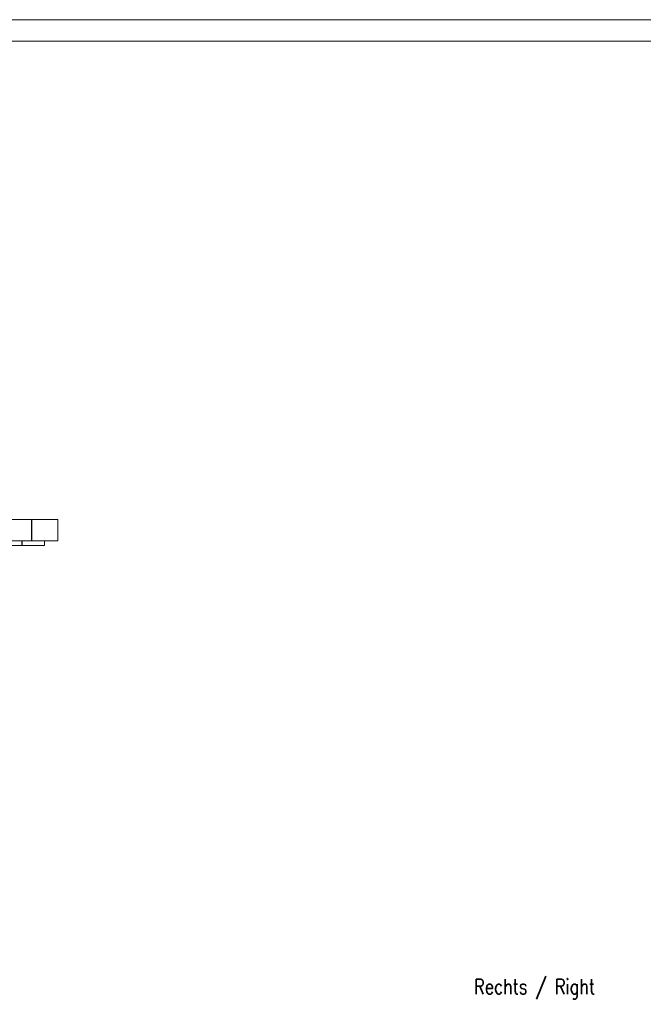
# Model space of a CAD drawing. Header units: millimetres. Extents: x 0 to 841, y 0 to 594.
# Tile 8 of 9: x 282 to 427, y 365 to 594. Entities that reach past the tile are written whole.
import ezdxf

# ---------------------------------------------------------------- set-up
doc = ezdxf.new("R2010")
doc.units = ezdxf.units.MM
for name, color, linetype in [('1', 7, 'Continuous'), ('110', 7, 'Continuous'), ('201', 7, 'Continuous')]:
    doc.layers.add(name, color=color, linetype=linetype)
doc.styles.add('latin_extended', font='simplex.shx')

msp = doc.modelspace()

# ---------------------------------------------------------------- linework, layer by layer
at = {"layer": '1', "color": 7, "linetype": 'Continuous', "lineweight": 13}
for p, q in [((87.276234, 477.994246), (284.660637, 477.994246)), ((290.660637, 477.994246), (284.660637, 477.994246)), ((290.660637, 477.994246), (290.660637, 472.994246)), ((87.276234, 472.994246), (284.660637, 472.994246)), ((89.497178, 471.919585), (282.43969, 471.919585)), ((282.43969, 471.919585), (287.616466, 471.919585)), ((290.660637, 472.994246), (284.660637, 472.994246))]:
    msp.add_line(p, q, dxfattribs=at)
at = {"layer": '1', "color": 7, "linetype": 'Continuous', "lineweight": 25}
for p, q in [((284.660637, 472.994246), (284.660637, 477.994246)), ((282.43969, 471.919585), (282.43969, 472.994246))]:
    msp.add_line(p, q, dxfattribs=at)
at = {"layer": '1', "color": 7, "linetype": 'Continuous', "lineweight": 13}
msp.add_lwpolyline([(287.616466, 471.919585), (287.616466, 472.521395), (287.616466, 472.994246)], dxfattribs=at)
at = {"layer": '201', "color": 7, "linetype": 'Continuous', "lineweight": 18}
for p, q in [((841, 594), (0, 594)), ((836, 589), (5, 589))]:
    msp.add_line(p, q, dxfattribs=at)

# ---------------------------------------------------------------- texts
at = {"layer": '110', "color": 7, "linetype": 'Continuous', "lineweight": 18, "insert": (387.275658, 366.641456), "char_height": 3.5, "attachment_point": 7, "line_spacing_factor": 0.963855, "style": 'latin_extended'}
msp.add_mtext('\\W0.7856;Rechts / Right', dxfattribs=at)

doc.saveas('drawing.dxf')
